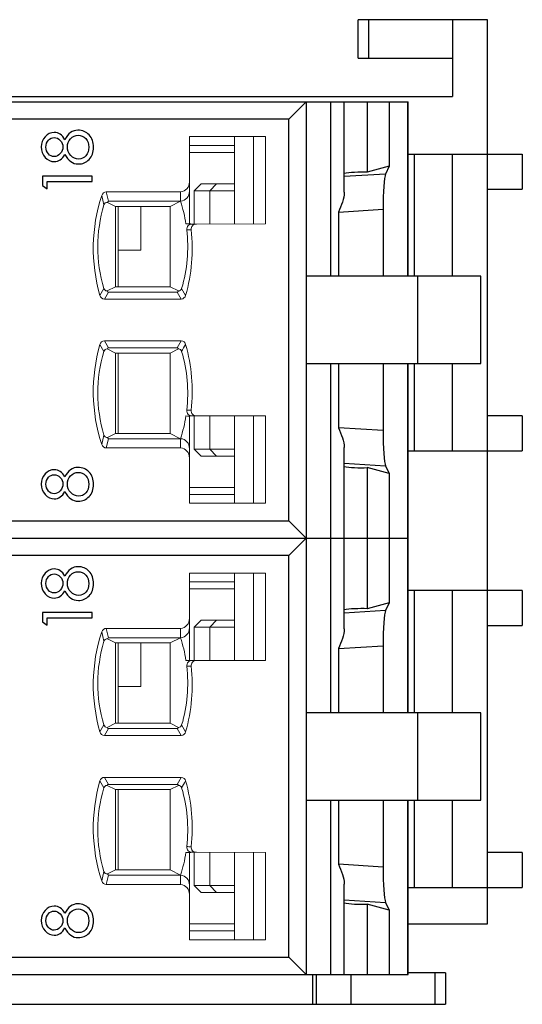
# Model space of a CAD drawing. Header units: millimetres. Extents: x 0 to 427, y 0 to 299.
# Tile 21 of 24: x 186 to 200, y 224 to 253. Entities that reach past the tile are written whole.
import ezdxf

# ---------------------------------------------------------------- set-up
doc = ezdxf.new("R2010")
doc.units = ezdxf.units.MM
doc.header["$LTSCALE"] = 23.1
doc.header["$MEASUREMENT"] = 0
for name, color, linetype in [('HSMP2790000_DXF_CONTINUOUS_LINE', 7, 'Continuous'), ('HSMP2800000_DXF_CONTINUOUS_LINE', 7, 'Continuous'), ('layer 1', 7, 'Continuous'), ('MANIFOLD_SOLDXF_CONTINUOUS_LINE', 7, 'Continuous')]:
    doc.layers.add(name, color=color, linetype=linetype)

msp = doc.modelspace()

# ---------------------------------------------------------------- linework, layer by layer
at = {"layer": 'HSMP2790000_DXF_CONTINUOUS_LINE', "color": 7, "linetype": 'Continuous'}
for p, q in [((199.119, 252.593), (195.419, 252.593)), ((195.419, 251.493), (195.419, 252.593)), ((195.712, 252.593), (195.712, 251.493)), ((198.119, 252.593), (198.119, 250.393)), ((199.119, 226.693), (199.119, 252.593)), ((195.419, 251.493), (198.119, 251.493)), ((99.119, 250.393), (198.119, 250.393)), ((196.844, 248.743), (200.119, 248.743)), ((197.019, 248.743), (197.019, 245.243)), ((198.119, 245.243), (198.119, 248.743)), ((200.119, 248.743), (200.119, 247.743)), ((199.119, 247.743), (200.119, 247.743)), ((197.019, 242.743), (197.019, 240.243)), ((198.119, 240.243), (198.119, 242.743)), ((200.119, 241.243), (199.119, 241.243)), ((200.119, 241.243), (200.119, 240.243)), ((196.844, 240.243), (200.119, 240.243)), ((200.119, 236.243), (196.844, 236.243)), ((197.019, 236.243), (197.019, 232.743)), ((198.119, 232.743), (198.119, 236.243)), ((200.119, 236.243), (200.119, 235.243)), ((199.119, 235.243), (200.119, 235.243)), ((197.019, 230.243), (197.019, 227.743)), ((198.119, 227.743), (198.119, 230.243)), ((200.119, 228.743), (199.119, 228.743)), ((200.119, 228.743), (200.119, 227.743)), ((196.844, 227.743), (200.119, 227.743)), ((196.844, 226.693), (199.119, 226.693)), ((194.219, 224.393), (194.219, 225.243)), ((195.219, 224.393), (195.219, 225.243)), ((197.919, 225.293), (196.844, 225.293)), ((197.626, 224.393), (197.626, 225.293)), ((197.919, 225.293), (197.919, 224.393)), ((194.119, 224.393), (197.919, 224.393))]:
    msp.add_line(p, q, dxfattribs=at)
at = {"layer": 'HSMP2800000_DXF_CONTINUOUS_LINE', "color": 7, "linetype": 'Continuous'}
for p, q in [((194.119, 224.393), (194.119, 225.243)), ((105.219, 224.393), (194.119, 224.393))]:
    msp.add_line(p, q, dxfattribs=at)
at = {"layer": 'layer 1', "color": 6}
for points, knots in [([(187.014, 249.156), (187.103, 249.336), (187.228, 249.427), (187.388, 249.427), (187.388, 249.427), (187.516, 249.427), (187.622, 249.382), (187.707, 249.292), (187.707, 249.292), (187.792, 249.203), (187.834, 249.086), (187.834, 248.941), (187.834, 248.941), (187.834, 248.795), (187.792, 248.679), (187.707, 248.591), (187.707, 248.591), (187.622, 248.504), (187.52, 248.46), (187.4, 248.46), (187.4, 248.46), (187.233, 248.46), (187.105, 248.552), (187.014, 248.736), (187.014, 248.736), (186.94, 248.597), (186.837, 248.527), (186.706, 248.527), (186.706, 248.527), (186.608, 248.527), (186.521, 248.568), (186.446, 248.65), (186.446, 248.65), (186.372, 248.731), (186.334, 248.832), (186.334, 248.951), (186.334, 248.951), (186.334, 249.063), (186.371, 249.159), (186.443, 249.24), (186.443, 249.24), (186.516, 249.321), (186.605, 249.361), (186.71, 249.361), (186.71, 249.361), (186.837, 249.361), (186.939, 249.293), (187.014, 249.156)], [0, 0, 0, 0, 0.076923, 0.076923, 0.076923, 0.076923, 0.153846, 0.153846, 0.153846, 0.153846, 0.230769, 0.230769, 0.230769, 0.230769, 0.307692, 0.307692, 0.307692, 0.307692, 0.384615, 0.384615, 0.384615, 0.384615, 0.461538, 0.461538, 0.461538, 0.461538, 0.538462, 0.538462, 0.538462, 0.538462, 0.615385, 0.615385, 0.615385, 0.615385, 0.692308, 0.692308, 0.692308, 0.692308, 0.769231, 0.769231, 0.769231, 0.769231, 0.846154, 0.846154, 0.846154, 0.846154, 1, 1, 1, 1]), ([(186.704, 249.218), (186.64, 249.218), (186.586, 249.193), (186.54, 249.143), (186.54, 249.143), (186.494, 249.093), (186.471, 249.027), (186.471, 248.943), (186.471, 248.943), (186.471, 248.866), (186.494, 248.802), (186.54, 248.75), (186.54, 248.75), (186.586, 248.699), (186.642, 248.673), (186.708, 248.673), (186.708, 248.673), (186.772, 248.673), (186.829, 248.701), (186.88, 248.757), (186.88, 248.757), (186.931, 248.814), (186.957, 248.878), (186.957, 248.949), (186.957, 248.949), (186.957, 249.021), (186.932, 249.083), (186.881, 249.137), (186.881, 249.137), (186.831, 249.191), (186.772, 249.218), (186.704, 249.218)], [0, 0, 0, 0, 0.111111, 0.111111, 0.111111, 0.111111, 0.222222, 0.222222, 0.222222, 0.222222, 0.333333, 0.333333, 0.333333, 0.333333, 0.444444, 0.444444, 0.444444, 0.444444, 0.555556, 0.555556, 0.555556, 0.555556, 0.666667, 0.666667, 0.666667, 0.666667, 0.777778, 0.777778, 0.777778, 0.777778, 1, 1, 1, 1]), ([(187.39, 249.283), (187.309, 249.283), (187.239, 249.251), (187.178, 249.185), (187.178, 249.185), (187.117, 249.119), (187.086, 249.041), (187.086, 248.951), (187.086, 248.951), (187.086, 248.854), (187.118, 248.772), (187.181, 248.704), (187.181, 248.704), (187.244, 248.637), (187.318, 248.603), (187.404, 248.603), (187.404, 248.603), (187.489, 248.603), (187.56, 248.634), (187.615, 248.696), (187.615, 248.696), (187.671, 248.759), (187.699, 248.841), (187.699, 248.943), (187.699, 248.943), (187.699, 249.043), (187.669, 249.124), (187.609, 249.188), (187.609, 249.188), (187.55, 249.252), (187.477, 249.283), (187.39, 249.283)], [0, 0, 0, 0, 0.111111, 0.111111, 0.111111, 0.111111, 0.222222, 0.222222, 0.222222, 0.222222, 0.333333, 0.333333, 0.333333, 0.333333, 0.444444, 0.444444, 0.444444, 0.444444, 0.555556, 0.555556, 0.555556, 0.555556, 0.666667, 0.666667, 0.666667, 0.666667, 0.777778, 0.777778, 0.777778, 0.777778, 1, 1, 1, 1]), ([(186.37, 247.844), (186.37, 247.844), (186.37, 248.115), (186.37, 248.115), (186.37, 248.115), (186.37, 248.115), (187.798, 248.115), (187.798, 248.115), (187.798, 248.115), (187.798, 248.115), (187.798, 247.959), (187.798, 247.959), (187.798, 247.959), (187.798, 247.959), (186.509, 247.959), (186.509, 247.959), (186.509, 247.959), (186.509, 247.959), (186.509, 247.749), (186.509, 247.749), (186.509, 247.749), (186.509, 247.749), (186.37, 247.844), (186.37, 247.844)], [0, 0, 0, 0, 0.142857, 0.142857, 0.142857, 0.142857, 0.285714, 0.285714, 0.285714, 0.285714, 0.428571, 0.428571, 0.428571, 0.428571, 0.571429, 0.571429, 0.571429, 0.571429, 0.714286, 0.714286, 0.714286, 0.714286, 1, 1, 1, 1]), ([(187.014, 239.499), (187.103, 239.68), (187.228, 239.77), (187.388, 239.77), (187.388, 239.77), (187.516, 239.77), (187.622, 239.725), (187.707, 239.636), (187.707, 239.636), (187.791, 239.546), (187.834, 239.429), (187.834, 239.284), (187.834, 239.284), (187.834, 239.139), (187.791, 239.022), (187.707, 238.934), (187.707, 238.934), (187.622, 238.847), (187.52, 238.803), (187.4, 238.803), (187.4, 238.803), (187.233, 238.803), (187.105, 238.895), (187.014, 239.08), (187.014, 239.08), (186.94, 238.94), (186.837, 238.871), (186.706, 238.871), (186.706, 238.871), (186.608, 238.871), (186.521, 238.912), (186.446, 238.993), (186.446, 238.993), (186.371, 239.075), (186.334, 239.175), (186.334, 239.294), (186.334, 239.294), (186.334, 239.406), (186.371, 239.502), (186.443, 239.583), (186.443, 239.583), (186.516, 239.664), (186.605, 239.704), (186.71, 239.704), (186.71, 239.704), (186.837, 239.704), (186.939, 239.636), (187.014, 239.499)], [0, 0, 0, 0, 0.076923, 0.076923, 0.076923, 0.076923, 0.153846, 0.153846, 0.153846, 0.153846, 0.230769, 0.230769, 0.230769, 0.230769, 0.307692, 0.307692, 0.307692, 0.307692, 0.384615, 0.384615, 0.384615, 0.384615, 0.461538, 0.461538, 0.461538, 0.461538, 0.538462, 0.538462, 0.538462, 0.538462, 0.615385, 0.615385, 0.615385, 0.615385, 0.692308, 0.692308, 0.692308, 0.692308, 0.769231, 0.769231, 0.769231, 0.769231, 0.846154, 0.846154, 0.846154, 0.846154, 1, 1, 1, 1]), ([(186.704, 239.561), (186.64, 239.561), (186.586, 239.536), (186.54, 239.486), (186.54, 239.486), (186.494, 239.437), (186.471, 239.37), (186.471, 239.287), (186.471, 239.287), (186.471, 239.21), (186.494, 239.145), (186.54, 239.093), (186.54, 239.093), (186.586, 239.042), (186.642, 239.016), (186.708, 239.016), (186.708, 239.016), (186.772, 239.016), (186.829, 239.044), (186.88, 239.101), (186.88, 239.101), (186.931, 239.157), (186.957, 239.221), (186.957, 239.292), (186.957, 239.292), (186.957, 239.364), (186.931, 239.427), (186.881, 239.48), (186.881, 239.48), (186.831, 239.534), (186.772, 239.561), (186.704, 239.561)], [0, 0, 0, 0, 0.111111, 0.111111, 0.111111, 0.111111, 0.222222, 0.222222, 0.222222, 0.222222, 0.333333, 0.333333, 0.333333, 0.333333, 0.444444, 0.444444, 0.444444, 0.444444, 0.555556, 0.555556, 0.555556, 0.555556, 0.666667, 0.666667, 0.666667, 0.666667, 0.777778, 0.777778, 0.777778, 0.777778, 1, 1, 1, 1]), ([(187.39, 239.627), (187.309, 239.627), (187.239, 239.594), (187.177, 239.528), (187.177, 239.528), (187.116, 239.463), (187.086, 239.385), (187.086, 239.294), (187.086, 239.294), (187.086, 239.198), (187.117, 239.115), (187.18, 239.048), (187.18, 239.048), (187.243, 238.98), (187.318, 238.946), (187.404, 238.946), (187.404, 238.946), (187.489, 238.946), (187.559, 238.978), (187.615, 239.04), (187.615, 239.04), (187.671, 239.102), (187.699, 239.184), (187.699, 239.287), (187.699, 239.287), (187.699, 239.386), (187.669, 239.467), (187.609, 239.531), (187.609, 239.531), (187.549, 239.595), (187.477, 239.627), (187.39, 239.627)], [0, 0, 0, 0, 0.111111, 0.111111, 0.111111, 0.111111, 0.222222, 0.222222, 0.222222, 0.222222, 0.333333, 0.333333, 0.333333, 0.333333, 0.444444, 0.444444, 0.444444, 0.444444, 0.555556, 0.555556, 0.555556, 0.555556, 0.666667, 0.666667, 0.666667, 0.666667, 0.777778, 0.777778, 0.777778, 0.777778, 1, 1, 1, 1]), ([(187.014, 236.656), (187.103, 236.836), (187.228, 236.927), (187.388, 236.927), (187.388, 236.927), (187.516, 236.927), (187.622, 236.882), (187.707, 236.792), (187.707, 236.792), (187.792, 236.703), (187.834, 236.586), (187.834, 236.441), (187.834, 236.441), (187.834, 236.295), (187.792, 236.179), (187.707, 236.091), (187.707, 236.091), (187.622, 236.004), (187.52, 235.96), (187.4, 235.96), (187.4, 235.96), (187.233, 235.96), (187.105, 236.052), (187.014, 236.236), (187.014, 236.236), (186.94, 236.097), (186.837, 236.027), (186.706, 236.027), (186.706, 236.027), (186.608, 236.027), (186.521, 236.068), (186.446, 236.15), (186.446, 236.15), (186.372, 236.231), (186.334, 236.332), (186.334, 236.451), (186.334, 236.451), (186.334, 236.563), (186.371, 236.659), (186.443, 236.74), (186.443, 236.74), (186.516, 236.821), (186.605, 236.861), (186.71, 236.861), (186.71, 236.861), (186.837, 236.861), (186.939, 236.793), (187.014, 236.656)], [0, 0, 0, 0, 0.076923, 0.076923, 0.076923, 0.076923, 0.153846, 0.153846, 0.153846, 0.153846, 0.230769, 0.230769, 0.230769, 0.230769, 0.307692, 0.307692, 0.307692, 0.307692, 0.384615, 0.384615, 0.384615, 0.384615, 0.461538, 0.461538, 0.461538, 0.461538, 0.538462, 0.538462, 0.538462, 0.538462, 0.615385, 0.615385, 0.615385, 0.615385, 0.692308, 0.692308, 0.692308, 0.692308, 0.769231, 0.769231, 0.769231, 0.769231, 0.846154, 0.846154, 0.846154, 0.846154, 1, 1, 1, 1]), ([(186.704, 236.718), (186.64, 236.718), (186.586, 236.693), (186.54, 236.643), (186.54, 236.643), (186.494, 236.593), (186.471, 236.527), (186.471, 236.443), (186.471, 236.443), (186.471, 236.366), (186.494, 236.302), (186.54, 236.25), (186.54, 236.25), (186.586, 236.199), (186.642, 236.173), (186.708, 236.173), (186.708, 236.173), (186.772, 236.173), (186.829, 236.201), (186.88, 236.257), (186.88, 236.257), (186.931, 236.314), (186.957, 236.378), (186.957, 236.449), (186.957, 236.449), (186.957, 236.521), (186.932, 236.583), (186.881, 236.637), (186.881, 236.637), (186.831, 236.691), (186.772, 236.718), (186.704, 236.718)], [0, 0, 0, 0, 0.111111, 0.111111, 0.111111, 0.111111, 0.222222, 0.222222, 0.222222, 0.222222, 0.333333, 0.333333, 0.333333, 0.333333, 0.444444, 0.444444, 0.444444, 0.444444, 0.555556, 0.555556, 0.555556, 0.555556, 0.666667, 0.666667, 0.666667, 0.666667, 0.777778, 0.777778, 0.777778, 0.777778, 1, 1, 1, 1]), ([(187.39, 236.783), (187.309, 236.783), (187.239, 236.751), (187.178, 236.685), (187.178, 236.685), (187.117, 236.619), (187.086, 236.541), (187.086, 236.451), (187.086, 236.451), (187.086, 236.354), (187.118, 236.272), (187.181, 236.204), (187.181, 236.204), (187.244, 236.137), (187.318, 236.103), (187.404, 236.103), (187.404, 236.103), (187.489, 236.103), (187.56, 236.134), (187.615, 236.196), (187.615, 236.196), (187.671, 236.259), (187.699, 236.341), (187.699, 236.443), (187.699, 236.443), (187.699, 236.543), (187.669, 236.624), (187.609, 236.688), (187.609, 236.688), (187.55, 236.752), (187.477, 236.783), (187.39, 236.783)], [0, 0, 0, 0, 0.111111, 0.111111, 0.111111, 0.111111, 0.222222, 0.222222, 0.222222, 0.222222, 0.333333, 0.333333, 0.333333, 0.333333, 0.444444, 0.444444, 0.444444, 0.444444, 0.555556, 0.555556, 0.555556, 0.555556, 0.666667, 0.666667, 0.666667, 0.666667, 0.777778, 0.777778, 0.777778, 0.777778, 1, 1, 1, 1]), ([(186.37, 235.344), (186.37, 235.344), (186.37, 235.615), (186.37, 235.615), (186.37, 235.615), (186.37, 235.615), (187.798, 235.615), (187.798, 235.615), (187.798, 235.615), (187.798, 235.615), (187.798, 235.459), (187.798, 235.459), (187.798, 235.459), (187.798, 235.459), (186.509, 235.459), (186.509, 235.459), (186.509, 235.459), (186.509, 235.459), (186.509, 235.249), (186.509, 235.249), (186.509, 235.249), (186.509, 235.249), (186.37, 235.344), (186.37, 235.344)], [0, 0, 0, 0, 0.142857, 0.142857, 0.142857, 0.142857, 0.285714, 0.285714, 0.285714, 0.285714, 0.428571, 0.428571, 0.428571, 0.428571, 0.571429, 0.571429, 0.571429, 0.571429, 0.714286, 0.714286, 0.714286, 0.714286, 1, 1, 1, 1]), ([(187.014, 226.999), (187.103, 227.18), (187.228, 227.27), (187.388, 227.27), (187.388, 227.27), (187.516, 227.27), (187.622, 227.225), (187.707, 227.136), (187.707, 227.136), (187.791, 227.046), (187.834, 226.929), (187.834, 226.784), (187.834, 226.784), (187.834, 226.639), (187.791, 226.522), (187.707, 226.434), (187.707, 226.434), (187.622, 226.347), (187.52, 226.303), (187.4, 226.303), (187.4, 226.303), (187.233, 226.303), (187.105, 226.395), (187.014, 226.58), (187.014, 226.58), (186.94, 226.44), (186.837, 226.371), (186.706, 226.371), (186.706, 226.371), (186.608, 226.371), (186.521, 226.412), (186.446, 226.493), (186.446, 226.493), (186.371, 226.575), (186.334, 226.675), (186.334, 226.794), (186.334, 226.794), (186.334, 226.906), (186.371, 227.002), (186.443, 227.083), (186.443, 227.083), (186.516, 227.164), (186.605, 227.204), (186.71, 227.204), (186.71, 227.204), (186.837, 227.204), (186.939, 227.136), (187.014, 226.999)], [0, 0, 0, 0, 0.076923, 0.076923, 0.076923, 0.076923, 0.153846, 0.153846, 0.153846, 0.153846, 0.230769, 0.230769, 0.230769, 0.230769, 0.307692, 0.307692, 0.307692, 0.307692, 0.384615, 0.384615, 0.384615, 0.384615, 0.461538, 0.461538, 0.461538, 0.461538, 0.538462, 0.538462, 0.538462, 0.538462, 0.615385, 0.615385, 0.615385, 0.615385, 0.692308, 0.692308, 0.692308, 0.692308, 0.769231, 0.769231, 0.769231, 0.769231, 0.846154, 0.846154, 0.846154, 0.846154, 1, 1, 1, 1]), ([(186.704, 227.061), (186.64, 227.061), (186.586, 227.036), (186.54, 226.986), (186.54, 226.986), (186.494, 226.937), (186.471, 226.87), (186.471, 226.787), (186.471, 226.787), (186.471, 226.71), (186.494, 226.645), (186.54, 226.593), (186.54, 226.593), (186.586, 226.542), (186.642, 226.516), (186.708, 226.516), (186.708, 226.516), (186.772, 226.516), (186.829, 226.544), (186.88, 226.601), (186.88, 226.601), (186.931, 226.657), (186.957, 226.721), (186.957, 226.792), (186.957, 226.792), (186.957, 226.864), (186.931, 226.927), (186.881, 226.98), (186.881, 226.98), (186.831, 227.034), (186.772, 227.061), (186.704, 227.061)], [0, 0, 0, 0, 0.111111, 0.111111, 0.111111, 0.111111, 0.222222, 0.222222, 0.222222, 0.222222, 0.333333, 0.333333, 0.333333, 0.333333, 0.444444, 0.444444, 0.444444, 0.444444, 0.555556, 0.555556, 0.555556, 0.555556, 0.666667, 0.666667, 0.666667, 0.666667, 0.777778, 0.777778, 0.777778, 0.777778, 1, 1, 1, 1]), ([(187.39, 227.127), (187.309, 227.127), (187.239, 227.094), (187.177, 227.028), (187.177, 227.028), (187.116, 226.963), (187.086, 226.885), (187.086, 226.794), (187.086, 226.794), (187.086, 226.698), (187.117, 226.615), (187.18, 226.548), (187.18, 226.548), (187.243, 226.48), (187.318, 226.446), (187.404, 226.446), (187.404, 226.446), (187.489, 226.446), (187.559, 226.478), (187.615, 226.54), (187.615, 226.54), (187.671, 226.602), (187.699, 226.684), (187.699, 226.787), (187.699, 226.787), (187.699, 226.886), (187.669, 226.967), (187.609, 227.031), (187.609, 227.031), (187.549, 227.095), (187.477, 227.127), (187.39, 227.127)], [0, 0, 0, 0, 0.111111, 0.111111, 0.111111, 0.111111, 0.222222, 0.222222, 0.222222, 0.222222, 0.333333, 0.333333, 0.333333, 0.333333, 0.444444, 0.444444, 0.444444, 0.444444, 0.555556, 0.555556, 0.555556, 0.555556, 0.666667, 0.666667, 0.666667, 0.666667, 0.777778, 0.777778, 0.777778, 0.777778, 1, 1, 1, 1])]:
    msp.add_open_spline(points, degree=3, knots=knots, dxfattribs=at)
at = {"layer": 'layer 1', "lineweight": 0}
for points in [[(190.58, 247.946), (190.58, 247.946), (190.58, 249.243), (190.58, 249.243)], [(190.58, 249.243), (190.58, 249.243), (192.758, 249.243), (192.758, 249.243)], [(191.869, 246.743), (191.869, 246.743), (191.869, 249.243), (191.869, 249.243)], [(192.421, 249.243), (192.421, 249.243), (192.421, 246.743), (192.421, 246.743)], [(192.758, 249.243), (192.758, 249.243), (192.758, 246.742), (192.758, 246.742)], [(190.58, 248.993), (190.58, 248.993), (191.869, 248.993), (191.869, 248.993)], [(191.869, 248.793), (191.869, 248.793), (190.58, 248.793), (190.58, 248.793)], [(190.324, 247.66), (190.474, 247.669), (190.588, 247.797), (190.58, 247.946)], [(190.58, 247.68), (190.58, 247.68), (190.58, 247.946), (190.58, 247.946)], [(190.719, 247.693), (190.719, 247.693), (190.919, 247.893), (190.919, 247.893)], [(190.919, 247.893), (190.919, 247.893), (191.358, 247.893), (191.358, 247.893)], [(191.169, 247.693), (191.169, 247.693), (191.358, 247.893), (191.358, 247.893)], [(191.358, 247.893), (191.358, 247.893), (191.869, 247.893), (191.869, 247.893)], [(188.195, 247.66), (188.136, 247.658), (188.084, 247.618), (188.068, 247.56)], [(188.195, 247.66), (188.195, 247.66), (190.324, 247.66), (190.324, 247.66)], [(188.261, 247.393), (188.261, 247.393), (188.195, 247.66), (188.195, 247.66)], [(190.324, 247.393), (190.474, 247.402), (190.588, 247.53), (190.58, 247.68)], [(190.324, 247.393), (190.324, 247.393), (190.324, 247.66), (190.324, 247.66)], [(190.58, 247.68), (190.58, 247.68), (190.58, 246.743), (190.58, 246.743)], [(190.719, 246.74), (190.719, 246.74), (190.719, 247.693), (190.719, 247.693)], [(190.719, 247.693), (190.719, 247.693), (191.169, 247.693), (191.169, 247.693)], [(191.169, 247.693), (191.169, 247.693), (191.869, 247.693), (191.869, 247.693)], [(191.169, 247.693), (191.169, 247.693), (191.169, 246.741), (191.169, 246.741)], [(188.068, 247.56), (187.764, 246.632), (187.746, 245.634), (188.016, 244.696)], [(188.132, 247.29), (188.132, 247.29), (188.068, 247.56), (188.068, 247.56)], [(188.237, 247.356), (188.19, 247.367), (188.143, 247.337), (188.132, 247.29)], [(188.261, 247.393), (188.245, 247.388), (188.235, 247.372), (188.237, 247.356)], [(188.237, 247.356), (188.237, 247.356), (188.462, 247.243), (188.462, 247.243)], [(188.261, 247.393), (188.261, 247.393), (190.324, 247.393), (190.324, 247.393)], [(190.324, 247.393), (190.324, 247.393), (190.027, 247.243), (190.027, 247.243)], [(190.482, 246.743), (190.447, 246.963), (190.394, 247.181), (190.324, 247.393)], [(188.132, 247.29), (187.897, 246.509), (187.896, 245.676), (188.13, 244.895)], [(190.027, 247.243), (190.027, 247.243), (188.462, 247.243), (188.462, 247.243)], [(188.462, 244.943), (188.462, 244.943), (188.462, 247.243), (188.462, 247.243)], [(188.539, 247.243), (188.539, 247.243), (188.539, 244.943), (188.539, 244.943)], [(189.189, 247.243), (189.189, 247.243), (189.189, 245.993), (189.189, 245.993)], [(190.027, 247.243), (190.027, 247.243), (190.027, 244.943), (190.027, 244.943)], [(190.358, 244.895), (190.521, 245.439), (190.57, 246.01), (190.503, 246.574)], [(190.472, 244.695), (190.648, 245.306), (190.702, 245.945), (190.632, 246.577)], [(190.669, 246.74), (190.607, 246.743), (190.544, 246.744), (190.482, 246.743)], [(190.632, 246.577), (190.589, 246.58), (190.545, 246.58), (190.503, 246.574)], [(190.669, 246.74), (190.669, 246.74), (190.781, 246.74), (190.781, 246.74)], [(192.758, 246.742), (192.758, 246.742), (190.781, 246.74), (190.781, 246.74)], [(189.189, 245.993), (189.189, 245.993), (188.539, 245.993), (188.539, 245.993)], [(188.13, 244.895), (188.13, 244.895), (188.016, 244.696), (188.016, 244.696)], [(188.13, 244.895), (188.141, 244.853), (188.178, 244.824), (188.221, 244.823)], [(188.259, 244.793), (188.259, 244.793), (188.143, 244.593), (188.143, 244.593)], [(188.462, 244.943), (188.462, 244.943), (188.221, 244.823), (188.221, 244.823)], [(188.221, 244.823), (188.226, 244.805), (188.241, 244.793), (188.259, 244.793)], [(188.259, 244.793), (188.259, 244.793), (190.229, 244.793), (190.229, 244.793)], [(188.462, 244.943), (188.462, 244.943), (190.027, 244.943), (190.027, 244.943)], [(190.267, 244.823), (190.267, 244.823), (190.027, 244.943), (190.027, 244.943)], [(190.229, 244.793), (190.247, 244.794), (190.262, 244.806), (190.267, 244.823)], [(190.229, 244.793), (190.229, 244.793), (190.345, 244.593), (190.345, 244.593)], [(190.267, 244.823), (190.31, 244.824), (190.347, 244.853), (190.358, 244.895)], [(190.472, 244.695), (190.472, 244.695), (190.358, 244.895), (190.358, 244.895)], [(188.016, 244.696), (188.031, 244.637), (188.082, 244.596), (188.143, 244.593)], [(190.345, 244.593), (190.345, 244.593), (188.143, 244.593), (188.143, 244.593)], [(190.345, 244.593), (190.405, 244.595), (190.457, 244.637), (190.472, 244.695)], [(188.144, 243.393), (188.083, 243.391), (188.031, 243.349), (188.016, 243.29)], [(188.144, 243.393), (188.144, 243.393), (190.346, 243.393), (190.346, 243.393)], [(188.259, 243.193), (188.259, 243.193), (188.144, 243.393), (188.144, 243.393)], [(190.229, 243.193), (190.229, 243.193), (190.346, 243.393), (190.346, 243.393)], [(190.472, 243.291), (190.457, 243.349), (190.406, 243.39), (190.346, 243.393)], [(188.016, 243.29), (187.746, 242.352), (187.764, 241.354), (188.068, 240.426)], [(188.13, 243.091), (187.896, 242.31), (187.897, 241.477), (188.132, 240.696)], [(188.016, 243.29), (188.016, 243.29), (188.13, 243.091), (188.13, 243.091)], [(188.221, 243.163), (188.178, 243.162), (188.141, 243.133), (188.13, 243.091)], [(188.259, 243.193), (188.241, 243.192), (188.226, 243.18), (188.221, 243.163)], [(188.221, 243.163), (188.221, 243.163), (188.462, 243.043), (188.462, 243.043)], [(190.229, 243.193), (190.229, 243.193), (188.259, 243.193), (188.259, 243.193)], [(190.027, 243.043), (190.027, 243.043), (190.267, 243.163), (190.267, 243.163)], [(190.267, 243.163), (190.262, 243.18), (190.247, 243.192), (190.229, 243.193)], [(190.358, 243.091), (190.347, 243.133), (190.31, 243.162), (190.267, 243.163)], [(190.358, 243.091), (190.397, 243.157), (190.435, 243.224), (190.472, 243.291)], [(190.503, 241.412), (190.57, 241.976), (190.521, 242.547), (190.358, 243.091)], [(190.632, 241.409), (190.702, 242.041), (190.648, 242.68), (190.472, 243.291)], [(190.027, 243.043), (190.027, 243.043), (188.462, 243.043), (188.462, 243.043)], [(188.462, 240.743), (188.462, 240.743), (188.462, 243.043), (188.462, 243.043)], [(188.539, 240.743), (188.539, 240.743), (188.539, 243.043), (188.539, 243.043)], [(190.027, 240.743), (190.027, 240.743), (190.027, 243.043), (190.027, 243.043)], [(190.503, 241.412), (190.545, 241.406), (190.589, 241.405), (190.632, 241.409)], [(190.324, 240.593), (190.394, 240.805), (190.447, 241.022), (190.482, 241.243)], [(190.482, 241.243), (190.545, 241.241), (190.607, 241.242), (190.669, 241.246)], [(190.58, 240.306), (190.58, 240.306), (190.58, 241.242), (190.58, 241.242)], [(190.781, 241.246), (190.781, 241.246), (190.669, 241.246), (190.669, 241.246)], [(190.719, 240.293), (190.719, 240.293), (190.719, 241.246), (190.719, 241.246)], [(190.781, 241.246), (190.781, 241.246), (192.758, 241.243), (192.758, 241.243)], [(191.169, 240.293), (191.169, 240.293), (191.169, 241.245), (191.169, 241.245)], [(191.869, 238.743), (191.869, 238.743), (191.869, 241.243), (191.869, 241.243)], [(192.421, 238.743), (192.421, 238.743), (192.421, 241.243), (192.421, 241.243)], [(192.758, 241.243), (192.758, 241.243), (192.758, 238.743), (192.758, 238.743)], [(188.132, 240.696), (188.132, 240.696), (188.068, 240.426), (188.068, 240.426)], [(188.132, 240.696), (188.143, 240.649), (188.19, 240.619), (188.237, 240.629)], [(188.26, 240.593), (188.26, 240.593), (188.195, 240.326), (188.195, 240.326)], [(188.237, 240.629), (188.235, 240.613), (188.245, 240.598), (188.26, 240.593)], [(188.462, 240.743), (188.462, 240.743), (188.237, 240.629), (188.237, 240.629)], [(190.324, 240.593), (190.324, 240.593), (188.26, 240.593), (188.26, 240.593)], [(188.462, 240.743), (188.462, 240.743), (190.027, 240.743), (190.027, 240.743)], [(190.027, 240.743), (190.027, 240.743), (190.324, 240.593), (190.324, 240.593)], [(190.58, 240.306), (190.588, 240.456), (190.474, 240.584), (190.324, 240.593)], [(190.324, 240.593), (190.324, 240.593), (190.324, 240.326), (190.324, 240.326)], [(188.068, 240.426), (188.084, 240.368), (188.136, 240.328), (188.195, 240.326)], [(190.324, 240.326), (190.324, 240.326), (188.195, 240.326), (188.195, 240.326)], [(190.58, 240.039), (190.588, 240.189), (190.474, 240.317), (190.324, 240.326)], [(190.58, 240.306), (190.58, 240.306), (190.58, 240.039), (190.58, 240.039)], [(190.719, 240.293), (190.719, 240.293), (191.169, 240.293), (191.169, 240.293)], [(190.919, 240.093), (190.919, 240.093), (190.719, 240.293), (190.719, 240.293)], [(191.169, 240.293), (191.169, 240.293), (191.869, 240.293), (191.869, 240.293)], [(191.358, 240.093), (191.358, 240.093), (191.169, 240.293), (191.169, 240.293)], [(190.58, 238.743), (190.58, 238.743), (190.58, 240.039), (190.58, 240.039)], [(191.358, 240.093), (191.358, 240.093), (190.919, 240.093), (190.919, 240.093)], [(191.869, 240.093), (191.869, 240.093), (191.358, 240.093), (191.358, 240.093)], [(190.58, 239.193), (190.58, 239.193), (191.869, 239.193), (191.869, 239.193)], [(191.869, 238.993), (191.869, 238.993), (190.58, 238.993), (190.58, 238.993)], [(192.758, 238.743), (192.758, 238.743), (190.58, 238.743), (190.58, 238.743)], [(190.58, 235.446), (190.58, 235.446), (190.58, 236.743), (190.58, 236.743)], [(190.58, 236.743), (190.58, 236.743), (192.758, 236.743), (192.758, 236.743)], [(191.869, 234.243), (191.869, 234.243), (191.869, 236.743), (191.869, 236.743)], [(192.421, 236.743), (192.421, 236.743), (192.421, 234.243), (192.421, 234.243)], [(192.758, 236.743), (192.758, 236.743), (192.758, 234.242), (192.758, 234.242)], [(190.58, 236.493), (190.58, 236.493), (191.869, 236.493), (191.869, 236.493)], [(191.869, 236.293), (191.869, 236.293), (190.58, 236.293), (190.58, 236.293)], [(190.324, 235.16), (190.474, 235.169), (190.588, 235.297), (190.58, 235.446)], [(190.58, 235.18), (190.58, 235.18), (190.58, 235.446), (190.58, 235.446)], [(190.719, 235.193), (190.719, 235.193), (190.919, 235.393), (190.919, 235.393)], [(190.719, 234.24), (190.719, 234.24), (190.719, 235.193), (190.719, 235.193)], [(190.719, 235.193), (190.719, 235.193), (191.169, 235.193), (191.169, 235.193)], [(190.919, 235.393), (190.919, 235.393), (191.358, 235.393), (191.358, 235.393)], [(191.169, 235.193), (191.169, 235.193), (191.358, 235.393), (191.358, 235.393)], [(191.169, 235.193), (191.169, 235.193), (191.869, 235.193), (191.869, 235.193)], [(191.169, 235.193), (191.169, 235.193), (191.169, 234.241), (191.169, 234.241)], [(191.358, 235.393), (191.358, 235.393), (191.869, 235.393), (191.869, 235.393)], [(188.068, 235.06), (187.764, 234.132), (187.746, 233.134), (188.016, 232.196)], [(188.195, 235.16), (188.136, 235.158), (188.084, 235.118), (188.068, 235.06)], [(188.132, 234.79), (188.132, 234.79), (188.068, 235.06), (188.068, 235.06)], [(188.195, 235.16), (188.195, 235.16), (190.324, 235.16), (190.324, 235.16)], [(188.261, 234.893), (188.261, 234.893), (188.195, 235.16), (188.195, 235.16)], [(190.324, 234.893), (190.474, 234.902), (190.588, 235.03), (190.58, 235.18)], [(190.324, 234.893), (190.324, 234.893), (190.324, 235.16), (190.324, 235.16)], [(190.58, 235.18), (190.58, 235.18), (190.58, 234.243), (190.58, 234.243)], [(188.132, 234.79), (187.897, 234.009), (187.896, 233.176), (188.13, 232.395)], [(188.237, 234.856), (188.19, 234.867), (188.143, 234.837), (188.132, 234.79)], [(188.261, 234.893), (188.245, 234.888), (188.235, 234.872), (188.237, 234.856)], [(188.237, 234.856), (188.237, 234.856), (188.462, 234.743), (188.462, 234.743)], [(188.261, 234.893), (188.261, 234.893), (190.324, 234.893), (190.324, 234.893)], [(190.027, 234.743), (190.027, 234.743), (188.462, 234.743), (188.462, 234.743)], [(188.462, 232.443), (188.462, 232.443), (188.462, 234.743), (188.462, 234.743)], [(188.539, 234.743), (188.539, 234.743), (188.539, 232.443), (188.539, 232.443)], [(189.189, 234.743), (189.189, 234.743), (189.189, 233.493), (189.189, 233.493)], [(190.324, 234.893), (190.324, 234.893), (190.027, 234.743), (190.027, 234.743)], [(190.027, 234.743), (190.027, 234.743), (190.027, 232.443), (190.027, 232.443)], [(190.482, 234.243), (190.447, 234.463), (190.394, 234.681), (190.324, 234.893)], [(190.358, 232.395), (190.521, 232.939), (190.57, 233.51), (190.503, 234.074)], [(190.472, 232.195), (190.648, 232.806), (190.702, 233.445), (190.632, 234.077)], [(190.669, 234.24), (190.607, 234.243), (190.544, 234.244), (190.482, 234.243)], [(190.632, 234.077), (190.589, 234.08), (190.545, 234.08), (190.503, 234.074)], [(190.669, 234.24), (190.669, 234.24), (190.781, 234.24), (190.781, 234.24)], [(192.758, 234.242), (192.758, 234.242), (190.781, 234.24), (190.781, 234.24)], [(189.189, 233.493), (189.189, 233.493), (188.539, 233.493), (188.539, 233.493)], [(188.13, 232.395), (188.13, 232.395), (188.016, 232.196), (188.016, 232.196)], [(188.13, 232.395), (188.141, 232.353), (188.178, 232.324), (188.221, 232.323)], [(188.462, 232.443), (188.462, 232.443), (188.221, 232.323), (188.221, 232.323)], [(188.462, 232.443), (188.462, 232.443), (190.027, 232.443), (190.027, 232.443)], [(190.267, 232.323), (190.267, 232.323), (190.027, 232.443), (190.027, 232.443)], [(190.267, 232.323), (190.31, 232.324), (190.347, 232.353), (190.358, 232.395)], [(190.472, 232.195), (190.472, 232.195), (190.358, 232.395), (190.358, 232.395)], [(188.016, 232.196), (188.031, 232.137), (188.082, 232.096), (188.143, 232.093)], [(188.259, 232.293), (188.259, 232.293), (188.143, 232.093), (188.143, 232.093)], [(190.345, 232.093), (190.345, 232.093), (188.143, 232.093), (188.143, 232.093)], [(188.221, 232.323), (188.226, 232.305), (188.241, 232.293), (188.259, 232.293)], [(188.259, 232.293), (188.259, 232.293), (190.229, 232.293), (190.229, 232.293)], [(190.229, 232.293), (190.247, 232.294), (190.262, 232.306), (190.267, 232.323)], [(190.229, 232.293), (190.229, 232.293), (190.345, 232.093), (190.345, 232.093)], [(190.345, 232.093), (190.405, 232.095), (190.457, 232.137), (190.472, 232.195)], [(188.016, 230.79), (187.746, 229.852), (187.764, 228.854), (188.068, 227.926)], [(188.144, 230.893), (188.083, 230.891), (188.031, 230.849), (188.016, 230.79)], [(188.016, 230.79), (188.016, 230.79), (188.13, 230.591), (188.13, 230.591)], [(188.144, 230.893), (188.144, 230.893), (190.346, 230.893), (190.346, 230.893)], [(188.259, 230.693), (188.259, 230.693), (188.144, 230.893), (188.144, 230.893)], [(188.259, 230.693), (188.241, 230.692), (188.226, 230.68), (188.221, 230.663)], [(190.229, 230.693), (190.229, 230.693), (188.259, 230.693), (188.259, 230.693)], [(190.229, 230.693), (190.229, 230.693), (190.346, 230.893), (190.346, 230.893)], [(190.267, 230.663), (190.262, 230.68), (190.247, 230.692), (190.229, 230.693)], [(190.472, 230.791), (190.457, 230.849), (190.406, 230.89), (190.346, 230.893)], [(190.358, 230.591), (190.397, 230.657), (190.435, 230.724), (190.472, 230.791)], [(190.632, 228.909), (190.702, 229.541), (190.648, 230.18), (190.472, 230.791)], [(188.13, 230.591), (187.896, 229.81), (187.897, 228.977), (188.132, 228.196)], [(188.221, 230.663), (188.178, 230.662), (188.141, 230.633), (188.13, 230.591)], [(188.221, 230.663), (188.221, 230.663), (188.462, 230.543), (188.462, 230.543)], [(190.027, 230.543), (190.027, 230.543), (188.462, 230.543), (188.462, 230.543)], [(188.462, 228.243), (188.462, 228.243), (188.462, 230.543), (188.462, 230.543)], [(188.539, 228.243), (188.539, 228.243), (188.539, 230.543), (188.539, 230.543)], [(190.027, 230.543), (190.027, 230.543), (190.267, 230.663), (190.267, 230.663)], [(190.027, 228.243), (190.027, 228.243), (190.027, 230.543), (190.027, 230.543)], [(190.358, 230.591), (190.347, 230.633), (190.31, 230.662), (190.267, 230.663)], [(190.503, 228.912), (190.57, 229.476), (190.521, 230.047), (190.358, 230.591)], [(190.324, 228.093), (190.394, 228.305), (190.447, 228.522), (190.482, 228.743)], [(190.482, 228.743), (190.545, 228.741), (190.607, 228.742), (190.669, 228.746)], [(190.503, 228.912), (190.545, 228.906), (190.589, 228.905), (190.632, 228.909)], [(190.58, 227.806), (190.58, 227.806), (190.58, 228.742), (190.58, 228.742)], [(190.781, 228.746), (190.781, 228.746), (190.669, 228.746), (190.669, 228.746)], [(190.719, 227.793), (190.719, 227.793), (190.719, 228.746), (190.719, 228.746)], [(190.781, 228.746), (190.781, 228.746), (192.758, 228.743), (192.758, 228.743)], [(191.169, 227.793), (191.169, 227.793), (191.169, 228.745), (191.169, 228.745)], [(191.869, 226.243), (191.869, 226.243), (191.869, 228.743), (191.869, 228.743)], [(192.421, 226.243), (192.421, 226.243), (192.421, 228.743), (192.421, 228.743)], [(192.758, 228.743), (192.758, 228.743), (192.758, 226.243), (192.758, 226.243)], [(188.132, 228.196), (188.132, 228.196), (188.068, 227.926), (188.068, 227.926)], [(188.132, 228.196), (188.143, 228.149), (188.19, 228.119), (188.237, 228.129)], [(188.462, 228.243), (188.462, 228.243), (188.237, 228.129), (188.237, 228.129)], [(188.462, 228.243), (188.462, 228.243), (190.027, 228.243), (190.027, 228.243)], [(190.027, 228.243), (190.027, 228.243), (190.324, 228.093), (190.324, 228.093)], [(188.068, 227.926), (188.084, 227.868), (188.136, 227.828), (188.195, 227.826)], [(188.26, 228.093), (188.26, 228.093), (188.195, 227.826), (188.195, 227.826)], [(188.237, 228.129), (188.235, 228.113), (188.245, 228.098), (188.26, 228.093)], [(190.324, 228.093), (190.324, 228.093), (188.26, 228.093), (188.26, 228.093)], [(190.58, 227.806), (190.588, 227.956), (190.474, 228.084), (190.324, 228.093)], [(190.324, 228.093), (190.324, 228.093), (190.324, 227.826), (190.324, 227.826)], [(190.324, 227.826), (190.324, 227.826), (188.195, 227.826), (188.195, 227.826)], [(190.58, 227.539), (190.588, 227.689), (190.474, 227.817), (190.324, 227.826)], [(190.58, 227.806), (190.58, 227.806), (190.58, 227.539), (190.58, 227.539)], [(190.719, 227.793), (190.719, 227.793), (191.169, 227.793), (191.169, 227.793)], [(190.919, 227.593), (190.919, 227.593), (190.719, 227.793), (190.719, 227.793)], [(191.358, 227.593), (191.358, 227.593), (190.919, 227.593), (190.919, 227.593)], [(191.169, 227.793), (191.169, 227.793), (191.869, 227.793), (191.869, 227.793)], [(191.358, 227.593), (191.358, 227.593), (191.169, 227.793), (191.169, 227.793)], [(191.869, 227.593), (191.869, 227.593), (191.358, 227.593), (191.358, 227.593)], [(190.58, 226.243), (190.58, 226.243), (190.58, 227.539), (190.58, 227.539)], [(190.58, 226.693), (190.58, 226.693), (191.869, 226.693), (191.869, 226.693)], [(191.869, 226.493), (191.869, 226.493), (190.58, 226.493), (190.58, 226.493)], [(192.758, 226.243), (192.758, 226.243), (190.58, 226.243), (190.58, 226.243)]]:
    msp.add_open_spline(points, degree=3, dxfattribs=at)
for points in [[(190.669, 246.74), (190.624, 246.743), (190.58, 246.727), (190.548, 246.695), (190.548, 246.695), (190.516, 246.663), (190.499, 246.619), (190.503, 246.574)], [(190.781, 246.74), (190.738, 246.741), (190.698, 246.724), (190.669, 246.692), (190.669, 246.692), (190.64, 246.661), (190.627, 246.619), (190.632, 246.577)], [(190.503, 241.412), (190.499, 241.367), (190.515, 241.322), (190.547, 241.29), (190.547, 241.29), (190.58, 241.258), (190.624, 241.242), (190.669, 241.246)], [(190.632, 241.409), (190.627, 241.367), (190.64, 241.325), (190.669, 241.293), (190.669, 241.293), (190.697, 241.262), (190.738, 241.245), (190.781, 241.246)], [(190.669, 234.24), (190.624, 234.243), (190.58, 234.227), (190.548, 234.195), (190.548, 234.195), (190.516, 234.163), (190.499, 234.119), (190.503, 234.074)], [(190.781, 234.24), (190.738, 234.241), (190.698, 234.224), (190.669, 234.192), (190.669, 234.192), (190.64, 234.161), (190.627, 234.119), (190.632, 234.077)], [(190.503, 228.912), (190.499, 228.867), (190.515, 228.822), (190.547, 228.79), (190.547, 228.79), (190.58, 228.758), (190.624, 228.742), (190.669, 228.746)], [(190.632, 228.909), (190.627, 228.867), (190.64, 228.825), (190.669, 228.793), (190.669, 228.793), (190.697, 228.762), (190.738, 228.745), (190.781, 228.746)]]:
    msp.add_open_spline(points, degree=3, knots=[0, 0, 0, 0, 0.333333, 0.333333, 0.333333, 0.333333, 1, 1, 1, 1], dxfattribs=at)
at = {"layer": 'MANIFOLD_SOLDXF_CONTINUOUS_LINE', "color": 7, "linetype": 'Continuous'}
for p, q in [((125.399, 250.243), (196.844, 250.243)), ((193.426, 249.743), (193.926, 250.243)), ((193.926, 250.243), (193.926, 237.743)), ((194.632, 245.243), (194.632, 250.243)), ((195.017, 247.649), (195.017, 250.243)), ((195.677, 250.243), (195.677, 248.222)), ((196.302, 250.243), (196.302, 248.393)), ((196.841, 245.243), (196.841, 250.243)), ((196.844, 245.243), (196.844, 250.243)), ((193.426, 249.743), (125.741, 249.743)), ((193.426, 238.243), (193.426, 249.743)), ((196.201, 248.173), (195.017, 248.099)), ((196.302, 248.393), (195.677, 248.222)), ((196.302, 248.393), (196.201, 248.173)), ((194.851, 247.082), (196.128, 247.163)), ((194.851, 247.082), (194.851, 245.243)), ((196.128, 247.163), (196.128, 245.243)), ((198.926, 245.243), (193.926, 245.243)), ((197.126, 242.743), (197.126, 245.243)), ((198.926, 242.743), (198.926, 245.243)), ((193.926, 242.743), (198.926, 242.743)), ((194.632, 237.743), (194.632, 242.743)), ((194.851, 242.743), (194.851, 240.903)), ((196.128, 242.743), (196.128, 240.823)), ((196.841, 237.743), (196.841, 242.743)), ((196.844, 237.743), (196.844, 242.743)), ((196.128, 240.823), (194.851, 240.903)), ((195.017, 237.743), (195.017, 240.337)), ((195.017, 239.887), (196.201, 239.812)), ((196.302, 239.593), (195.677, 239.764)), ((195.677, 239.764), (195.677, 237.743)), ((196.201, 239.812), (196.302, 239.593)), ((196.302, 239.593), (196.302, 237.743)), ((125.741, 238.243), (193.426, 238.243)), ((193.926, 237.743), (193.426, 238.243)), ((125.399, 237.743), (196.844, 237.743)), ((125.399, 237.743), (196.844, 237.743)), ((193.426, 237.243), (193.926, 237.743)), ((193.926, 237.743), (193.926, 225.243)), ((194.632, 232.743), (194.632, 237.743)), ((195.017, 235.149), (195.017, 237.743)), ((195.677, 237.743), (195.677, 235.722)), ((196.302, 237.743), (196.302, 235.893)), ((196.841, 232.743), (196.841, 237.743)), ((196.844, 232.743), (196.844, 237.743)), ((193.426, 237.243), (125.741, 237.243)), ((193.426, 225.743), (193.426, 237.243)), ((196.302, 235.893), (195.677, 235.722)), ((196.302, 235.893), (196.201, 235.673)), ((196.201, 235.673), (195.017, 235.599)), ((194.851, 234.582), (196.128, 234.663)), ((196.128, 234.663), (196.128, 232.743)), ((194.851, 234.582), (194.851, 232.743)), ((198.926, 232.743), (193.926, 232.743)), ((197.126, 230.243), (197.126, 232.743)), ((198.926, 230.243), (198.926, 232.743)), ((193.926, 230.243), (198.926, 230.243)), ((194.632, 225.243), (194.632, 230.243)), ((194.851, 230.243), (194.851, 228.403)), ((196.128, 230.243), (196.128, 228.323)), ((196.841, 225.243), (196.841, 230.243)), ((196.844, 225.243), (196.844, 230.243)), ((196.128, 228.323), (194.851, 228.403)), ((195.017, 225.243), (195.017, 227.837)), ((195.017, 227.387), (196.201, 227.312)), ((196.201, 227.312), (196.302, 227.093)), ((196.302, 227.093), (195.677, 227.264)), ((195.677, 227.264), (195.677, 225.243)), ((196.302, 227.093), (196.302, 225.243)), ((125.741, 225.743), (193.426, 225.743)), ((193.926, 225.243), (193.426, 225.743)), ((125.399, 225.243), (196.844, 225.243))]:
    msp.add_line(p, q, dxfattribs=at)
for centre, major_axis, ratio, start_param, end_param in [((195.513, 248.091), (0.762, 0), 0.176327, 1.354899, 2.314657), ((196.216, 247.19), (0.002, 1.002), 0.087873, 0.191174, 1.597716), ((196.216, 240.796), (-0.002, 1.002), 0.087873, 1.543877, 2.950419), ((195.513, 239.895), (0.762, 0), 0.176327, -2.315688, -1.354899), ((195.513, 235.591), (0.762, 0), 0.176327, 1.354899, 2.314657), ((196.216, 234.69), (0.002, 1.002), 0.087873, 0.191174, 1.597716), ((196.216, 228.296), (-0.002, 1.002), 0.087873, 1.543877, 2.950419), ((195.513, 227.395), (0.762, 0), 0.176327, -2.315688, -1.354899)]:
    msp.add_ellipse(centre, major_axis=major_axis, ratio=ratio, start_param=start_param, end_param=end_param, dxfattribs=at)
for points, knots in [([(195.017, 247.649), (195.017, 247.555), (194.97, 247.359), (194.894, 247.176), (194.851, 247.082)], [0, 0, 0, 0, 0.476354, 1, 1, 1, 1]), ([(194.851, 240.903), (194.894, 240.809), (194.97, 240.627), (195.017, 240.431), (195.017, 240.337)], [0, 0, 0, 0, 0.523638, 1, 1, 1, 1]), ([(195.017, 235.149), (195.017, 235.055), (194.97, 234.859), (194.894, 234.676), (194.851, 234.582)], [0, 0, 0, 0, 0.476354, 1, 1, 1, 1]), ([(194.851, 228.403), (194.894, 228.309), (194.97, 228.127), (195.017, 227.931), (195.017, 227.837)], [0, 0, 0, 0, 0.523638, 1, 1, 1, 1])]:
    msp.add_open_spline(points, degree=3, knots=knots, dxfattribs=at)

doc.saveas('drawing.dxf')
